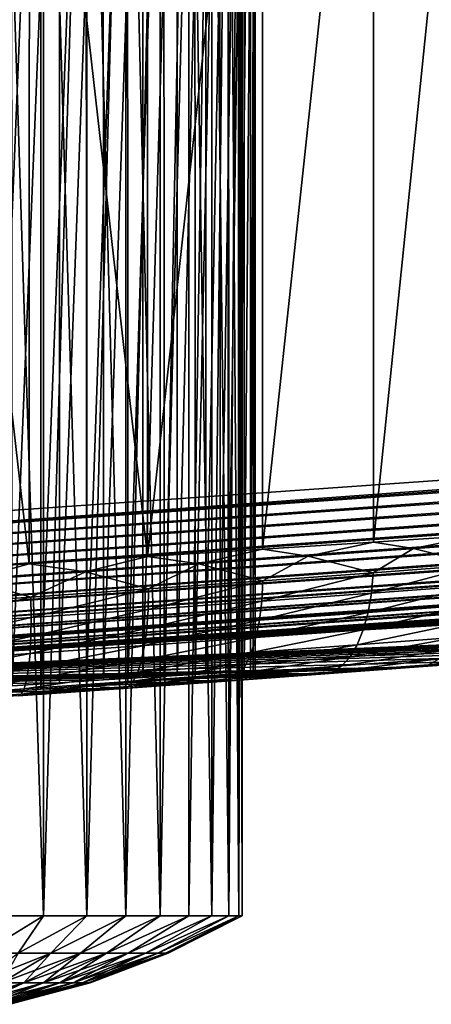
# Model space of a CAD drawing. Header units: metres. Extents: x -13 to 104, y -17 to 17.
# Tile 35 of 235: x 23.16 to 24.71, y -10.33 to -6.61. Entities that reach past the tile are written whole.
import ezdxf

# ---------------------------------------------------------------- set-up
doc = ezdxf.new("R2010")
doc.units = ezdxf.units.M
doc.layers.add('solid_508351', color=7, linetype='CONTINUOUS')

msp = doc.modelspace()

# ---------------------------------------------------------------- linework, layer by layer
at = {"layer": 'solid_508351'}
for points in [[(37.213074, -7.476887, 19.175852), (20.541, 8.649134, 17.423546), (20.540823, 0, 17.423527)], [(37.213074, -7.476887, 19.175852), (37.213074, 7.476887, 19.17585), (20.541, 8.649134, 17.423546)], [(20.540823, 0, 17.423527), (20.541002, -8.649134, 17.423546), (37.213074, -7.476887, 19.175852)], [(23.249981, -10, -7.29905), (23.073986, -4.5, -7.385824), (23.249954, -4.5, -7.299053)], [(23.074003, -10, -7.385828), (23.073986, -4.5, -7.385824), (23.249981, -10, -7.29905)], [(23.249981, -10, -4.70095), (23.249954, -4.5, -4.700947), (23.073986, -4.5, -4.614176)], [(23.249981, -10, -4.70095), (23.073986, -4.5, -4.614176), (23.074003, -10, -4.614172)], [(23.249981, -10, -7.29905), (23.249954, -4.5, -7.299053), (23.413094, -4.5, -7.190057)], [(23.413177, -10, -4.809997), (23.413094, -4.5, -4.809943), (23.249954, -4.5, -4.700947)], [(23.413177, -10, -4.809997), (23.249954, -4.5, -4.700947), (23.249981, -10, -4.70095)], [(23.249981, -10, -7.29905), (23.413094, -4.5, -7.190057), (23.413177, -10, -7.190003)], [(23.413177, -10, -7.190003), (23.413094, -4.5, -7.190057), (23.560614, -4.5, -7.060698)], [(23.560631, -10, -4.939311), (23.560614, -4.5, -4.939302), (23.413094, -4.5, -4.809943)], [(23.560631, -10, -4.939311), (23.413094, -4.5, -4.809943), (23.413177, -10, -4.809997)], [(23.413177, -10, -7.190003), (23.560614, -4.5, -7.060698), (23.560631, -10, -7.060689)], [(23.560631, -10, -7.060689), (23.560614, -4.5, -7.060698), (23.689989, -4.5, -6.913188)], [(23.69005, -10, -5.086884), (23.689989, -4.5, -5.086812), (23.560614, -4.5, -4.939302)], [(23.69005, -10, -5.086884), (23.560614, -4.5, -4.939302), (23.560631, -10, -4.939311)], [(23.560631, -10, -7.060689), (23.689989, -4.5, -6.913188), (23.69005, -10, -6.913116)], [(23.69005, -10, -6.913116), (23.689989, -4.5, -6.913188), (23.799006, -4.5, -6.750049)], [(23.69005, -10, -5.086884), (23.799006, -4.5, -5.249951), (23.689989, -4.5, -5.086812)], [(23.69005, -10, -6.913116), (23.799006, -4.5, -6.750049), (23.799044, -10, -6.749991)], [(23.799044, -10, -5.250009), (23.799006, -4.5, -5.249951), (23.69005, -10, -5.086884)], [(23.799044, -10, -6.749991), (23.799006, -4.5, -6.750049), (23.885798, -4.5, -6.574072)], [(23.885798, -10, -5.425921), (23.885798, -4.5, -5.425928), (23.799006, -4.5, -5.249951)], [(23.885798, -10, -5.425921), (23.799006, -4.5, -5.249951), (23.799044, -10, -5.250009)], [(23.799044, -10, -6.749991), (23.885798, -4.5, -6.574072), (23.885798, -10, -6.574079)], [(23.885798, -10, -6.574079), (23.885798, -4.5, -6.574072), (23.948877, -4.5, -6.388268)], [(23.885798, -10, -6.574079), (23.948877, -4.5, -6.388268), (23.948906, -10, -6.388164)], [(23.948906, -10, -5.611836), (23.948877, -4.5, -5.611732), (23.885798, -4.5, -5.425928)], [(23.948906, -10, -5.611836), (23.885798, -4.5, -5.425928), (23.885798, -10, -5.425921)], [(23.948906, -10, -6.388164), (23.948877, -4.5, -6.388268), (23.987164, -4.5, -6.195816)], [(23.987162, -10, -5.804173), (23.987164, -4.5, -5.804184), (23.948877, -4.5, -5.611732)], [(23.987162, -10, -5.804173), (23.948877, -4.5, -5.611732), (23.948906, -10, -5.611836)], [(23.948906, -10, -6.388164), (23.987164, -4.5, -6.195816), (23.987162, -10, -6.195827)], [(23.987162, -10, -6.195827), (23.987164, -4.5, -6.195816), (24, -4.5, -6)], [(23.987162, -10, -6.195827), (24, -4.5, -6), (24, -10, -6)], [(23.987162, -10, -5.804173), (24, -10, -6), (23.987164, -4.5, -5.804184)], [(24, -10, -6), (24, -4.5, -6), (23.987164, -4.5, -5.804184)], [(23.196087, -8.669965, -10.445837), (22.742537, -8.69831, -10.49346), (22.743233, -4.7, -10.493422)], [(23.196087, -8.669965, -10.445837), (22.743233, -4.7, -10.493422), (23.196318, -4.7, -10.445801)], [(23.056004, -9.157238, -7.446843), (23.239523, -4.7, -7.362182), (23.055477, -4.7, -7.447045)], [(23.056004, -9.157238, -7.446843), (23.240225, -9.143806, -7.361802), (23.239523, -4.7, -7.362182)], [(23.131346, -9.131076, -4.584408), (23.130453, -4.7, -4.584011), (23.309778, -4.7, -4.678368)], [(23.310707, -9.119293, -4.678937), (23.131346, -9.131076, -4.584408), (23.309778, -4.7, -4.678368)], [(23.642511, -8.641762, -10.352547), (23.196087, -8.669965, -10.445837), (23.196318, -4.7, -10.445801)], [(23.642511, -8.641762, -10.352547), (23.196318, -4.7, -10.445801), (23.642778, -4.7, -10.352477)], [(23.240225, -9.143806, -7.361802), (23.411076, -4.7, -7.253968), (23.239523, -4.7, -7.362182)], [(23.240225, -9.143806, -7.361802), (23.411867, -9.131076, -7.253394), (23.411076, -4.7, -7.253968)], [(23.310707, -9.119293, -4.678937), (23.309778, -4.7, -4.678368), (23.475456, -4.7, -4.795433)], [(23.476332, -9.108632, -4.796143), (23.310707, -9.119293, -4.678937), (23.475456, -4.7, -4.795433)], [(23.411867, -9.131076, -7.253394), (23.566864, -4.7, -7.124389), (23.411076, -4.7, -7.253968)], [(23.411867, -9.131076, -7.253394), (23.567656, -9.119293, -7.123639), (23.566864, -4.7, -7.124389)], [(23.476332, -9.108632, -4.796143), (23.475456, -4.7, -4.795433), (23.624247, -4.7, -4.932977)], [(23.624998, -9.099299, -4.933767), (23.476332, -9.108632, -4.796143), (23.624247, -4.7, -4.932977)], [(23.567656, -9.119293, -7.123639), (23.704584, -4.7, -6.975436), (23.566864, -4.7, -7.124389)], [(23.567656, -9.119293, -7.123639), (23.705294, -9.108632, -6.974559), (23.704584, -4.7, -6.975436)], [(23.624998, -9.099299, -4.933767), (23.624247, -4.7, -4.932977), (23.753981, -4.7, -5.08894)], [(23.754555, -9.09143, -5.08973), (23.624998, -9.099299, -4.933767), (23.753981, -4.7, -5.08894)], [(23.642511, -8.641762, -10.352547), (23.642778, -4.7, -10.352477), (24.077005, -4.7, -10.214624)], [(24.077223, -8.613993, -10.214542), (23.642511, -8.641762, -10.352547), (24.077005, -4.7, -10.214624)], [(23.705294, -9.108632, -6.974559), (23.821526, -4.7, -6.809962), (23.704584, -4.7, -6.975436)], [(23.705294, -9.108632, -6.974559), (23.822096, -9.099299, -6.809033), (23.821526, -4.7, -6.809962)], [(23.754555, -9.09143, -5.08973), (23.753981, -4.7, -5.08894), (23.86212, -4.7, -5.260327)], [(23.862501, -9.085175, -5.261028), (23.754555, -9.09143, -5.08973), (23.86212, -4.7, -5.260327)], [(23.822096, -9.099299, -6.809033), (23.915998, -4.7, -6.630434), (23.821526, -4.7, -6.809962)], [(23.822096, -9.099299, -6.809033), (23.916395, -9.09143, -6.629541), (23.915998, -4.7, -6.630434)], [(23.862501, -9.085175, -5.261028), (23.86212, -4.7, -5.260327), (23.94705, -4.7, -5.444532)], [(23.947252, -9.080626, -5.445058), (23.862501, -9.085175, -5.261028), (23.94705, -4.7, -5.444532)], [(23.916395, -9.09143, -6.629541), (23.986141, -4.7, -6.440309), (23.915998, -4.7, -6.630434)], [(23.916395, -9.09143, -6.629541), (23.986368, -9.085175, -6.439544), (23.986141, -4.7, -6.440309)], [(23.947252, -9.080626, -5.445058), (23.94705, -4.7, -5.444532), (24.007164, -4.7, -5.63812)], [(24.007233, -9.077868, -5.638406), (23.947252, -9.080626, -5.445058), (24.007164, -4.7, -5.63812)], [(23.986368, -9.085175, -6.439544), (24.030916, -4.7, -6.242471), (23.986141, -4.7, -6.440309)], [(23.986368, -9.085175, -6.439544), (24.031006, -9.080626, -6.241914), (24.030916, -4.7, -6.242471)], [(24.007233, -9.077868, -5.638406), (24.007164, -4.7, -5.63812), (24.04151, -4.7, -5.837981)], [(24.04151, -9.076942, -5.837981), (24.007233, -9.077868, -5.638406), (24.04151, -4.7, -5.837981)], [(24.031006, -9.080626, -6.241914), (24.049467, -4.7, -6.040615), (24.030916, -4.7, -6.242471)], [(24.031006, -9.080626, -6.241914), (24.049475, -9.077868, -6.040321), (24.049467, -4.7, -6.040615)], [(24.04151, -9.076942, -5.837981), (24.04151, -4.7, -5.837981), (24.049467, -4.7, -6.040615)], [(24.049475, -9.077868, -6.040321), (24.04151, -9.076942, -5.837981), (24.049467, -4.7, -6.040615)], [(24.077223, -8.613993, -10.214542), (24.077005, -4.7, -10.214624), (24.495533, -4.7, -10.033342)], [(24.495737, -8.586944, -10.033241), (24.077223, -8.613993, -10.214542), (24.495533, -4.7, -10.033342)], [(24.495737, -8.586944, -10.033241), (24.495533, -4.7, -10.033342), (24.893131, -4.7, -9.810895)], [(24.893728, -8.560894, -9.81052), (24.495737, -8.586944, -10.033241), (24.893131, -4.7, -9.810895)], [(20.544338, -8.696086, 17.421665), (53.885139, -6.304641, 20.928156), (37.213074, -7.476887, 19.175852)], [(20.544338, -8.696086, 17.421665), (53.888596, -6.348096, 20.926605), (53.885139, -6.304641, 20.928156)], [(20.544338, -8.696086, 17.421665), (20.547659, -8.735758, 17.416607), (53.888596, -6.348096, 20.926605)], [(20.547659, -8.735758, 17.416607), (53.892193, -6.391236, 20.921259), (53.888596, -6.348096, 20.926605)], [(20.547659, -8.735758, 17.416607), (20.551445, -8.776638, 17.407942), (53.892193, -6.391236, 20.921259)], [(20.551445, -8.776638, 17.407942), (53.896133, -6.433718, 20.91218), (53.892193, -6.391236, 20.921259)], [(20.551445, -8.776638, 17.407942), (20.555859, -8.819738, 17.394787), (53.896133, -6.433718, 20.91218)], [(20.555859, -8.819738, 17.394787), (53.900391, -6.475217, 20.899439), (53.896133, -6.433718, 20.91218)], [(20.555859, -8.819738, 17.394787), (20.559671, -8.85376, 17.381256), (53.900391, -6.475217, 20.899439)], [(20.559671, -8.85376, 17.381256), (53.90493, -6.515418, 20.883133), (53.900391, -6.475217, 20.899439)], [(20.559671, -8.85376, 17.381256), (20.565187, -8.898536, 17.358732), (53.90493, -6.515418, 20.883133)], [(20.565187, -8.898536, 17.358732), (53.909721, -6.554014, 20.863384), (53.90493, -6.515418, 20.883133)], [(20.565187, -8.898536, 17.358732), (20.568798, -8.925375, 17.342329), (53.909721, -6.554014, 20.863384)], [(20.568798, -8.925375, 17.342329), (53.914722, -6.590713, 20.840343), (53.909721, -6.554014, 20.863384)], [(20.568798, -8.925375, 17.342329), (20.575367, -8.969756, 17.309536), (53.914722, -6.590713, 20.840343)], [(20.575367, -8.969756, 17.309536), (53.919899, -6.625234, 20.814188), (53.914722, -6.590713, 20.840343)], [(20.575367, -8.969756, 17.309536), (20.578579, -8.989556, 17.292204), (53.919899, -6.625234, 20.814188)], [(20.578579, -8.989556, 17.292204), (53.925209, -6.657315, 20.785116), (53.919899, -6.625234, 20.814188)], [(20.578579, -8.989556, 17.292204), (20.586084, -9.031234, 17.248693), (53.925209, -6.657315, 20.785116)], [(20.586084, -9.031234, 17.248693), (53.930614, -6.686712, 20.753347), (53.925209, -6.657315, 20.785116)], [(20.586084, -9.031234, 17.248693), (20.588753, -9.044578, 17.232231), (53.930614, -6.686712, 20.753347)], [(20.588753, -9.044578, 17.232231), (53.936073, -6.713202, 20.719126), (53.930614, -6.686712, 20.753347)], [(20.588753, -9.044578, 17.232231), (20.597013, -9.081103, 17.178055), (53.936073, -6.713202, 20.719126)], [(20.597013, -9.081103, 17.178055), (53.941547, -6.736581, 20.682709), (53.936073, -6.713202, 20.719126)], [(20.597013, -9.081103, 17.178055), (20.599041, -9.088958, 17.164026), (53.941547, -6.736581, 20.682709)], [(20.599041, -9.088958, 17.164026), (53.946987, -6.756674, 20.644377), (53.941547, -6.736581, 20.682709)], [(20.599041, -9.088958, 17.164026), (20.607826, -9.117846, 17.099768), (53.946987, -6.756674, 20.644377)], [(20.607826, -9.117846, 17.099768), (53.952358, -6.773326, 20.60442), (53.946987, -6.756674, 20.644377)], [(20.607826, -9.117846, 17.099768), (20.609171, -9.121503, 17.089424), (53.952358, -6.773326, 20.60442)], [(20.609171, -9.121503, 17.089424), (53.957615, -6.786411, 20.563143), (53.952358, -6.773326, 20.60442)], [(20.609171, -9.121503, 17.089424), (20.618191, -9.140349, 17.016207), (53.957615, -6.786411, 20.563143)], [(20.618191, -9.140349, 17.016207), (53.962723, -6.795829, 20.520859), (53.957615, -6.786411, 20.563143)], [(20.618191, -9.140349, 17.016207), (20.618868, -9.141337, 17.010431), (53.962723, -6.795829, 20.520859)], [(20.618868, -9.141337, 17.010431), (53.96764, -6.801508, 20.47789), (53.962723, -6.795829, 20.520859)], [(20.618868, -9.141337, 17.010431), (20.627794, -9.147927, 16.929914), (53.96764, -6.801508, 20.47789)], [(53.96764, -6.801508, 20.47789), (20.627794, -9.147927, 16.929914), (53.972324, -6.803407, 20.434565)], [(20.627794, -9.147927, 16.929914), (26.515778, -8.76333, 13.526732), (54.390438, -6.803407, 16.456478)], [(53.972324, -6.803407, 20.434565), (20.627794, -9.147927, 16.929914), (54.390438, -6.803407, 16.456478)], [(20.544338, -8.696086, 17.421665), (37.213074, -7.476887, 19.175852), (20.541002, -8.649134, 17.423546)], [(24.646984, -8.610867, -9.953503), (24.495737, -8.586944, -10.033241), (24.893728, -8.560894, -9.81052)], [(25.023754, -8.582991, -9.724518), (24.646984, -8.610867, -9.953503), (24.893728, -8.560894, -9.81052)], [(24.249668, -8.639893, -10.144416), (24.077223, -8.613993, -10.214542), (24.495737, -8.586944, -10.033241)], [(24.646984, -8.610867, -9.953503), (24.249668, -8.639893, -10.144416), (24.495737, -8.586944, -10.033241)], [(24.890625, -8.673725, -9.797209), (24.646984, -8.610867, -9.953503), (25.023754, -8.582991, -9.724518)], [(23.835648, -8.669789, -10.295512), (23.642511, -8.641762, -10.352547), (24.077223, -8.613993, -10.214542)], [(24.249668, -8.639893, -10.144416), (23.835648, -8.669789, -10.295512), (24.077223, -8.613993, -10.214542)], [(24.494663, -8.70288, -10.018527), (24.249668, -8.639893, -10.144416), (24.646984, -8.610867, -9.953503)], [(24.890625, -8.673725, -9.797209), (24.494663, -8.70288, -10.018527), (24.646984, -8.610867, -9.953503)], [(22.973408, -8.731049, -10.472799), (22.742537, -8.69831, -10.49346), (23.196087, -8.669965, -10.445837)], [(23.408861, -8.700273, -10.405296), (22.973408, -8.731049, -10.472799), (23.196087, -8.669965, -10.445837)], [(23.408861, -8.700273, -10.405296), (23.196087, -8.669965, -10.445837), (23.642511, -8.641762, -10.352547)], [(23.835648, -8.669789, -10.295512), (23.408861, -8.700273, -10.405296), (23.642511, -8.641762, -10.352547)], [(23.646204, -8.764204, -10.335763), (23.408861, -8.700273, -10.405296), (23.835648, -8.669789, -10.295512)], [(24.078436, -8.733143, -10.198649), (23.646204, -8.764204, -10.335763), (23.835648, -8.669789, -10.295512)], [(24.078436, -8.733143, -10.198649), (23.835648, -8.669789, -10.295512), (24.249668, -8.639893, -10.144416)], [(24.494663, -8.70288, -10.018527), (24.078436, -8.733143, -10.198649), (24.249668, -8.639893, -10.144416)], [(24.487928, -8.780663, -9.993389), (24.494663, -8.70288, -10.018527), (24.890625, -8.673725, -9.797209)], [(24.881479, -8.751685, -9.773419), (24.487928, -8.780663, -9.993389), (24.890625, -8.673725, -9.797209)], [(23.202364, -8.795748, -10.428485), (22.973408, -8.731049, -10.472799), (23.408861, -8.700273, -10.405296)], [(23.646204, -8.764204, -10.335763), (23.202364, -8.795748, -10.428485), (23.408861, -8.700273, -10.405296)], [(24.074236, -8.81074, -10.172416), (24.078436, -8.733143, -10.198649), (24.494663, -8.70288, -10.018527)], [(24.487928, -8.780663, -9.993389), (24.074236, -8.81074, -10.172416), (24.494663, -8.70288, -10.018527)], [(23.202364, -8.795748, -10.428485), (22.751444, -8.827453, -10.475878), (22.973408, -8.731049, -10.472799)], [(23.644634, -8.841613, -10.308695), (23.646204, -8.764204, -10.335763), (24.078436, -8.733143, -10.198649)], [(24.074236, -8.81074, -10.172416), (23.644634, -8.841613, -10.308695), (24.078436, -8.733143, -10.198649)], [(20.627794, -9.147927, 16.929914), (26.279903, -8.78002, 13.487547), (26.515778, -8.76333, 13.526732)], [(20.627794, -9.147927, 16.929914), (26.048174, -8.796631, 13.419744), (26.279903, -8.78002, 13.487547)], [(23.203495, -8.872965, -10.400852), (23.202364, -8.795748, -10.428485), (23.646204, -8.764204, -10.335763)], [(23.644634, -8.841613, -10.308695), (23.203495, -8.872965, -10.400852), (23.646204, -8.764204, -10.335763)], [(24.065369, -8.883046, -10.134726), (24.074236, -8.81074, -10.172416), (24.487928, -8.780663, -9.993389)], [(24.475393, -8.853235, -9.957287), (24.065369, -8.883046, -10.134726), (24.487928, -8.780663, -9.993389)], [(24.475393, -8.853235, -9.957287), (24.487928, -8.780663, -9.993389), (24.881479, -8.751685, -9.773419)], [(24.865452, -8.824515, -9.739268), (24.475393, -8.853235, -9.957287), (24.881479, -8.751685, -9.773419)], [(20.627794, -9.147927, 16.929914), (25.825274, -8.812832, 13.323966), (26.048174, -8.796631, 13.419744)], [(20.627794, -9.147927, 16.929914), (25.615583, -8.828307, 13.201867), (25.825274, -8.812832, 13.323966)], [(22.75532, -8.904477, -10.447956), (22.751444, -8.827453, -10.475878), (23.202364, -8.795748, -10.428485)], [(23.203495, -8.872965, -10.400852), (22.75532, -8.904477, -10.447956), (23.202364, -8.795748, -10.428485)], [(23.639576, -8.913645, -10.269795), (23.644634, -8.841613, -10.308695), (24.074236, -8.81074, -10.172416)], [(24.065369, -8.883046, -10.134726), (23.639576, -8.913645, -10.269795), (24.074236, -8.81074, -10.172416)], [(20.627794, -9.147927, 16.929914), (25.422573, -8.842799, 13.0556), (25.615583, -8.828307, 13.201867)], [(20.627794, -9.147927, 16.929914), (25.248665, -8.856125, 12.887093), (25.422573, -8.842799, 13.0556)], [(20.627794, -9.147927, 16.929914), (25.096334, -8.868095, 12.698702), (25.248665, -8.856125, 12.887093)], [(23.202347, -8.944719, -10.361136), (23.203495, -8.872965, -10.400852), (23.644634, -8.841613, -10.308695)], [(23.639576, -8.913645, -10.269795), (23.202347, -8.944719, -10.361136), (23.644634, -8.841613, -10.308695)], [(24.052076, -8.948114, -10.086593), (24.065369, -8.883046, -10.134726), (24.475393, -8.853235, -9.957287)], [(24.457396, -8.918645, -9.91119), (24.052076, -8.948114, -10.086593), (24.475393, -8.853235, -9.957287)], [(24.457396, -8.918645, -9.91119), (24.475393, -8.853235, -9.957287), (24.865452, -8.824515, -9.739268)], [(24.842976, -8.890255, -9.695675), (24.457396, -8.918645, -9.91119), (24.865452, -8.824515, -9.739268)], [(20.627794, -9.147927, 16.929914), (24.968037, -8.878517, 12.493517), (25.096334, -8.868095, 12.698702)], [(20.627794, -9.147927, 16.929914), (24.865511, -8.887249, 12.27446), (24.968037, -8.878517, 12.493517)], [(20.627794, -9.147927, 16.929914), (24.790062, -8.894178, 12.044295), (24.865511, -8.887249, 12.27446)], [(20.627794, -9.147927, 16.929914), (24.743031, -8.899184, 11.806851), (24.790062, -8.894178, 12.044295)], [(22.758144, -8.975952, -10.407824), (22.75532, -8.904477, -10.447956), (23.203495, -8.872965, -10.400852)], [(23.202347, -8.944719, -10.361136), (22.758144, -8.975952, -10.407824), (23.203495, -8.872965, -10.400852)], [(23.631168, -8.978362, -10.220114), (23.639576, -8.913645, -10.269795), (24.065369, -8.883046, -10.134726)], [(24.052076, -8.948114, -10.086593), (23.631168, -8.978362, -10.220114), (24.065369, -8.883046, -10.134726)], [(24.434418, -8.975133, -9.85634), (24.457396, -8.918645, -9.91119), (24.842976, -8.890255, -9.695675)], [(24.814655, -8.947136, -9.643811), (24.434418, -8.975133, -9.85634), (24.842976, -8.890255, -9.695675)], [(20.627794, -9.147927, 16.929914), (24.725065, -8.902188, 11.56674), (24.743031, -8.899184, 11.806851)], [(20.627794, -9.147927, 16.929914), (24.73579, -8.903183, 11.328631), (24.725065, -8.902188, 11.56674)], [(20.627794, -9.147927, 16.929914), (26.512775, -8.903183, -5.57824), (24.73579, -8.903183, 11.328631)], [(20.627794, -9.147927, 16.929914), (26.534616, -8.904585, -5.977885), (26.512775, -8.903183, -5.57824)], [(20.627794, -9.147927, 16.929914), (26.516188, -8.908811, -6.380665), (26.534616, -8.904585, -5.977885)], [(20.627794, -9.147927, 16.929914), (26.456938, -8.915859, -6.78117), (26.516188, -8.908811, -6.380665)], [(20.627794, -9.147927, 16.929914), (26.357357, -8.925656, -7.174089), (26.456938, -8.915859, -6.78117)], [(20.627794, -9.147927, 16.929914), (26.218628, -8.938086, -7.554706), (26.357357, -8.925656, -7.174089)], [(23.198954, -9.00908, -10.310407), (23.202347, -8.944719, -10.361136), (23.639576, -8.913645, -10.269795)], [(23.631168, -8.978362, -10.220114), (23.198954, -9.00908, -10.310407), (23.639576, -8.913645, -10.269795)], [(24.034712, -9.004194, -10.029313), (24.052076, -8.948114, -10.086593), (24.457396, -8.918645, -9.91119)], [(24.434418, -8.975133, -9.85634), (24.034712, -9.004194, -10.029313), (24.457396, -8.918645, -9.91119)], [(20.627794, -9.147927, 16.929914), (26.042078, -8.95303, -7.919405), (26.218628, -8.938086, -7.554706)], [(20.627794, -9.147927, 16.929914), (25.82934, -8.970347, -8.26465), (26.042078, -8.95303, -7.919405)], [(20.627794, -9.147927, 16.929914), (25.582626, -8.989859, -8.586703), (25.82934, -8.970347, -8.26465)], [(22.759844, -9.039954, -10.356558), (22.758144, -8.975952, -10.407824), (23.202347, -8.944719, -10.361136)], [(23.198954, -9.00908, -10.310407), (22.759844, -9.039954, -10.356558), (23.202347, -8.944719, -10.361136)], [(23.619633, -9.034022, -10.160985), (23.631168, -8.978362, -10.220114), (24.052076, -8.948114, -10.086593)], [(24.034712, -9.004194, -10.029313), (23.619633, -9.034022, -10.160985), (24.052076, -8.948114, -10.086593)], [(24.40708, -9.021177, -9.794213), (24.434418, -8.975133, -9.85634), (24.814655, -8.947136, -9.643811)], [(24.78125, -8.993628, -9.585074), (24.40708, -9.021177, -9.794213), (24.814655, -8.947136, -9.643811)], [(20.627794, -9.147927, 16.929914), (25.304535, -9.011358, -8.882154), (25.582626, -8.989859, -8.586703)], [(22.760372, -9.094762, -10.295541), (22.759844, -9.039954, -10.356558), (23.198954, -9.00908, -10.310407)], [(23.193403, -9.064315, -10.250029), (22.760372, -9.094762, -10.295541), (23.198954, -9.00908, -10.310407)], [(23.193403, -9.064315, -10.250029), (23.198954, -9.00908, -10.310407), (23.631168, -8.978362, -10.220114)], [(23.619633, -9.034022, -10.160985), (23.193403, -9.064315, -10.250029), (23.631168, -8.978362, -10.220114)], [(23.605284, -9.079128, -10.094001), (23.619633, -9.034022, -10.160985), (24.034712, -9.004194, -10.029313)], [(24.013748, -9.049775, -9.964428), (23.605284, -9.079128, -10.094001), (24.034712, -9.004194, -10.029313)], [(24.013748, -9.049775, -9.964428), (24.034712, -9.004194, -10.029313), (24.434418, -8.975133, -9.85634)], [(24.40708, -9.021177, -9.794213), (24.013748, -9.049775, -9.964428), (24.434418, -8.975133, -9.85634)], [(24.376116, -9.05554, -9.72648), (24.40708, -9.021177, -9.794213), (24.78125, -8.993628, -9.585074)], [(24.743664, -9.028478, -9.521044), (24.376116, -9.05554, -9.72648), (24.78125, -8.993628, -9.585074)], [(24.702904, -9.050751, -9.453444), (24.743664, -9.028478, -9.521044), (25.088634, -9.002722, -9.279455)], [(25.041296, -9.025485, -9.216461), (24.702904, -9.050751, -9.453444), (25.088634, -9.002722, -9.279455)], [(20.627794, -9.147927, 16.929914), (24.99786, -9.034628, -9.147961), (25.304535, -9.011358, -8.882154)], [(20.627794, -9.147927, 16.929914), (24.665718, -9.059433, -9.381408), (24.99786, -9.034628, -9.147961)], [(23.185846, -9.108938, -10.181625), (23.193403, -9.064315, -10.250029), (23.619633, -9.034022, -10.160985)], [(23.605284, -9.079128, -10.094001), (23.185846, -9.108938, -10.181625), (23.619633, -9.034022, -10.160985)], [(23.989744, -9.083632, -9.893682), (24.013748, -9.049775, -9.964428), (24.40708, -9.021177, -9.794213)], [(24.376116, -9.05554, -9.72648), (23.989744, -9.083632, -9.893682), (24.40708, -9.021177, -9.794213)], [(24.34236, -9.077297, -9.654964), (24.376116, -9.05554, -9.72648), (24.743664, -9.028478, -9.521044)], [(24.702904, -9.050751, -9.453444), (24.34236, -9.077297, -9.654964), (24.743664, -9.028478, -9.521044)], [(25.041296, -9.025485, -9.216461), (24.99786, -9.034628, -9.147961), (24.665718, -9.059433, -9.381408)], [(25.041296, -9.025485, -9.216461), (24.665718, -9.059433, -9.381408), (24.702904, -9.050751, -9.453444)], [(20.627794, -9.147927, 16.929914), (24.04151, -9.076942, -5.837981), (24.665718, -9.059433, -9.381408)], [(20.627794, -9.147927, 16.929914), (24.007233, -9.077868, -5.638406), (24.04151, -9.076942, -5.837981)], [(20.627794, -9.147927, 16.929914), (23.947252, -9.080626, -5.445058), (24.007233, -9.077868, -5.638406)], [(20.627794, -9.147927, 16.929914), (23.862501, -9.085175, -5.261028), (23.947252, -9.080626, -5.445058)], [(22.759716, -9.1389, -10.226413), (22.760372, -9.094762, -10.295541), (23.193403, -9.064315, -10.250029)], [(23.185846, -9.108938, -10.181625), (22.759716, -9.1389, -10.226413), (23.193403, -9.064315, -10.250029)], [(23.176485, -9.141748, -10.107038), (23.185846, -9.108938, -10.181625), (23.605284, -9.079128, -10.094001)], [(23.588505, -9.112466, -10.020965), (23.176485, -9.141748, -10.107038), (23.605284, -9.079128, -10.094001)], [(23.56975, -9.133139, -9.94384), (23.588505, -9.112466, -10.020965), (23.989744, -9.083632, -9.893682)], [(23.963348, -9.104854, -9.818982), (23.56975, -9.133139, -9.94384), (23.989744, -9.083632, -9.893682)], [(23.588505, -9.112466, -10.020965), (23.605284, -9.079128, -10.094001), (24.013748, -9.049775, -9.964428)], [(23.989744, -9.083632, -9.893682), (23.588505, -9.112466, -10.020965), (24.013748, -9.049775, -9.964428)], [(24.34236, -9.077297, -9.654964), (24.311527, -9.085517, -9.58002), (23.938959, -9.112608, -9.741735)], [(24.34236, -9.077297, -9.654964), (23.938959, -9.112608, -9.741735), (23.963348, -9.104854, -9.818982)], [(23.963348, -9.104854, -9.818982), (23.989744, -9.083632, -9.893682), (24.376116, -9.05554, -9.72648)], [(24.34236, -9.077297, -9.654964), (23.963348, -9.104854, -9.818982), (24.376116, -9.05554, -9.72648)], [(24.665718, -9.059433, -9.381408), (24.031006, -9.080626, -6.241914), (23.986368, -9.085175, -6.439544)], [(24.311527, -9.085517, -9.58002), (24.665718, -9.059433, -9.381408), (23.986368, -9.085175, -6.439544)], [(24.665718, -9.059433, -9.381408), (24.049475, -9.077868, -6.040321), (24.031006, -9.080626, -6.241914)], [(24.665718, -9.059433, -9.381408), (24.04151, -9.076942, -5.837981), (24.049475, -9.077868, -6.040321)], [(24.702904, -9.050751, -9.453444), (24.665718, -9.059433, -9.381408), (24.311527, -9.085517, -9.58002)], [(24.702904, -9.050751, -9.453444), (24.311527, -9.085517, -9.58002), (24.34236, -9.077297, -9.654964)], [(20.627794, -9.147927, 16.929914), (23.754555, -9.09143, -5.08973), (23.862501, -9.085175, -5.261028)], [(20.627794, -9.147927, 16.929914), (23.624998, -9.099299, -4.933767), (23.754555, -9.09143, -5.08973)], [(20.627794, -9.147927, 16.929914), (23.476332, -9.108632, -4.796143), (23.624998, -9.099299, -4.933767)], [(20.627794, -9.147927, 16.929914), (23.310707, -9.119293, -4.678937), (23.476332, -9.108632, -4.796143)], [(20.627794, -9.147927, 16.929914), (23.131346, -9.131076, -4.584408), (23.310707, -9.119293, -4.678937)], [(22.757891, -9.171181, -10.151033), (22.759716, -9.1389, -10.226413), (23.185846, -9.108938, -10.181625)], [(23.176485, -9.141748, -10.107038), (22.757891, -9.171181, -10.151033), (23.185846, -9.108938, -10.181625)], [(23.165573, -9.161864, -10.028275), (23.176485, -9.141748, -10.107038), (23.588505, -9.112466, -10.020965)], [(23.56975, -9.133139, -9.94384), (23.165573, -9.161864, -10.028275), (23.588505, -9.112466, -10.020965)], [(23.938959, -9.112608, -9.741735), (23.567656, -9.119293, -7.123639), (23.411867, -9.131076, -7.253394)], [(23.551855, -9.140429, -9.864842), (23.938959, -9.112608, -9.741735), (23.411867, -9.131076, -7.253394)], [(23.963348, -9.104854, -9.818982), (23.938959, -9.112608, -9.741735), (23.551855, -9.140429, -9.864842)], [(23.963348, -9.104854, -9.818982), (23.551855, -9.140429, -9.864842), (23.56975, -9.133139, -9.94384)], [(23.938959, -9.112608, -9.741735), (23.705294, -9.108632, -6.974559), (23.567656, -9.119293, -7.123639)], [(24.311527, -9.085517, -9.58002), (23.822096, -9.099299, -6.809033), (23.705294, -9.108632, -6.974559)], [(23.938959, -9.112608, -9.741735), (24.311527, -9.085517, -9.58002), (23.705294, -9.108632, -6.974559)], [(24.311527, -9.085517, -9.58002), (23.916395, -9.09143, -6.629541), (23.822096, -9.099299, -6.809033)], [(24.311527, -9.085517, -9.58002), (23.986368, -9.085175, -6.439544), (23.916395, -9.09143, -6.629541)], [(22.754948, -9.190736, -10.071433), (22.757891, -9.171181, -10.151033), (23.176485, -9.141748, -10.107038)], [(23.165573, -9.161864, -10.028275), (22.754948, -9.190736, -10.071433), (23.176485, -9.141748, -10.107038)], [(23.551855, -9.140429, -9.864842), (23.240225, -9.143806, -7.361802), (23.056004, -9.157238, -7.446843)], [(23.154221, -9.16869, -9.948066), (23.551855, -9.140429, -9.864842), (23.056004, -9.157238, -7.446843)], [(23.56975, -9.133139, -9.94384), (23.551855, -9.140429, -9.864842), (23.154221, -9.16869, -9.948066)], [(23.56975, -9.133139, -9.94384), (23.154221, -9.16869, -9.948066), (23.165573, -9.161864, -10.028275)], [(23.551855, -9.140429, -9.864842), (23.411867, -9.131076, -7.253394), (23.240225, -9.143806, -7.361802)], [(23.165573, -9.161864, -10.028275), (23.154221, -9.16869, -9.948066), (22.750185, -9.197099, -9.990525)], [(23.165573, -9.161864, -10.028275), (22.750185, -9.197099, -9.990525), (22.754948, -9.190736, -10.071433)], [(23.249981, -10, -7.29905), (23.153721, -10.141897, -7.030098), (23.019461, -10.141897, -7.103908)], [(23.074003, -10, -7.385828), (23.249981, -10, -7.29905), (23.019461, -10.141897, -7.103908)], [(23.019461, -10.141897, -4.896092), (23.249981, -10, -4.70095), (23.074003, -10, -4.614172)], [(23.019461, -10.141897, -4.896092), (23.153721, -10.141897, -4.969902), (23.249981, -10, -4.70095)], [(23.413177, -10, -7.190003), (23.27767, -10.141897, -6.940042), (23.153721, -10.141897, -7.030098)], [(23.249981, -10, -7.29905), (23.413177, -10, -7.190003), (23.153721, -10.141897, -7.030098)], [(23.153721, -10.141897, -4.969902), (23.413177, -10, -4.809997), (23.249981, -10, -4.70095)], [(23.153721, -10.141897, -4.969902), (23.27767, -10.141897, -5.059958), (23.413177, -10, -4.809997)], [(23.560631, -10, -7.060689), (23.389357, -10.141897, -6.835162), (23.27767, -10.141897, -6.940042)], [(23.413177, -10, -7.190003), (23.560631, -10, -7.060689), (23.27767, -10.141897, -6.940042)], [(23.27767, -10.141897, -5.059958), (23.560631, -10, -4.939311), (23.413177, -10, -4.809997)], [(23.27767, -10.141897, -5.059958), (23.389357, -10.141897, -5.164838), (23.560631, -10, -4.939311)], [(23.69005, -10, -6.913116), (23.487019, -10.141897, -6.717111), (23.389357, -10.141897, -6.835162)], [(23.560631, -10, -7.060689), (23.69005, -10, -6.913116), (23.389357, -10.141897, -6.835162)], [(23.389357, -10.141897, -5.164838), (23.69005, -10, -5.086884), (23.560631, -10, -4.939311)], [(23.389357, -10.141897, -5.164838), (23.487019, -10.141897, -5.282889), (23.69005, -10, -5.086884)], [(23.799044, -10, -6.749991), (23.569113, -10.141897, -6.587749), (23.487019, -10.141897, -6.717111)], [(23.69005, -10, -6.913116), (23.799044, -10, -6.749991), (23.487019, -10.141897, -6.717111)], [(23.487019, -10.141897, -5.282889), (23.799044, -10, -5.250009), (23.69005, -10, -5.086884)], [(23.487019, -10.141897, -5.282889), (23.569113, -10.141897, -5.412251), (23.799044, -10, -5.250009)], [(23.885798, -10, -6.574079), (23.634348, -10.141897, -6.44912), (23.569113, -10.141897, -6.587749)], [(23.799044, -10, -6.749991), (23.885798, -10, -6.574079), (23.569113, -10.141897, -6.587749)], [(23.569113, -10.141897, -5.412251), (23.885798, -10, -5.425921), (23.799044, -10, -5.250009)], [(23.569113, -10.141897, -5.412251), (23.634348, -10.141897, -5.55088), (23.885798, -10, -5.425921)], [(23.948906, -10, -6.388164), (23.681692, -10.141897, -6.303407), (23.634348, -10.141897, -6.44912)], [(23.885798, -10, -6.574079), (23.948906, -10, -6.388164), (23.634348, -10.141897, -6.44912)], [(23.634348, -10.141897, -5.55088), (23.948906, -10, -5.611836), (23.885798, -10, -5.425921)], [(23.634348, -10.141897, -5.55088), (23.681692, -10.141897, -5.696593), (23.948906, -10, -5.611836)], [(23.987162, -10, -6.195827), (23.710402, -10.141897, -6.152909), (23.681692, -10.141897, -6.303407)], [(23.948906, -10, -6.388164), (23.987162, -10, -6.195827), (23.681692, -10.141897, -6.303407)], [(23.681692, -10.141897, -5.696593), (23.987162, -10, -5.804173), (23.948906, -10, -5.611836)], [(23.681692, -10.141897, -5.696593), (23.710402, -10.141897, -5.847091), (23.987162, -10, -5.804173)], [(24, -10, -6), (23.72002, -10.141897, -6), (23.710402, -10.141897, -6.152909)], [(23.987162, -10, -6.195827), (24, -10, -6), (23.710402, -10.141897, -6.152909)], [(23.710402, -10.141897, -5.847091), (23.72002, -10.141897, -6), (23.987162, -10, -5.804173)], [(23.987162, -10, -5.804173), (23.72002, -10.141897, -6), (24, -10, -6)], [(22.996443, -10.253988, -6.782269), (23.153721, -10.141897, -7.030098), (23.27767, -10.141897, -6.940042)], [(23.090572, -10.253988, -6.71388), (22.996443, -10.253988, -6.782269), (23.27767, -10.141897, -6.940042)], [(23.090572, -10.253988, -6.71388), (23.27767, -10.141897, -6.940042), (23.389357, -10.141897, -6.835162)], [(23.175388, -10.253988, -6.634232), (23.090572, -10.253988, -6.71388), (23.389357, -10.141897, -6.835162)], [(23.090572, -10.253988, -5.28612), (23.27767, -10.141897, -5.059958), (23.153721, -10.141897, -4.969902)], [(23.090572, -10.253988, -5.28612), (23.175388, -10.253988, -5.365768), (23.27767, -10.141897, -5.059958)], [(23.175388, -10.253988, -6.634232), (23.389357, -10.141897, -6.835162), (23.487019, -10.141897, -6.717111)], [(23.249554, -10.253988, -6.544582), (23.175388, -10.253988, -6.634232), (23.487019, -10.141897, -6.717111)], [(23.175388, -10.253988, -5.365768), (23.389357, -10.141897, -5.164838), (23.27767, -10.141897, -5.059958)], [(23.175388, -10.253988, -5.365768), (23.249554, -10.253988, -5.455418), (23.389357, -10.141897, -5.164838)], [(23.249554, -10.253988, -6.544582), (23.487019, -10.141897, -6.717111), (23.569113, -10.141897, -6.587749)], [(23.311897, -10.253988, -6.446344), (23.249554, -10.253988, -6.544582), (23.569113, -10.141897, -6.587749)], [(23.249554, -10.253988, -5.455418), (23.487019, -10.141897, -5.282889), (23.389357, -10.141897, -5.164838)], [(23.249554, -10.253988, -5.455418), (23.311897, -10.253988, -5.553656), (23.487019, -10.141897, -5.282889)], [(23.311897, -10.253988, -6.446344), (23.569113, -10.141897, -6.587749), (23.634348, -10.141897, -6.44912)], [(23.361437, -10.253988, -6.341067), (23.311897, -10.253988, -6.446344), (23.634348, -10.141897, -6.44912)], [(23.311897, -10.253988, -5.553656), (23.569113, -10.141897, -5.412251), (23.487019, -10.141897, -5.282889)], [(23.311897, -10.253988, -5.553656), (23.361437, -10.253988, -5.658933), (23.569113, -10.141897, -5.412251)], [(23.361437, -10.253988, -6.341067), (23.634348, -10.141897, -6.44912), (23.681692, -10.141897, -6.303407)], [(23.39739, -10.253988, -6.230411), (23.361437, -10.253988, -6.341067), (23.681692, -10.141897, -6.303407)], [(23.361437, -10.253988, -5.658933), (23.634348, -10.141897, -5.55088), (23.569113, -10.141897, -5.412251)], [(23.361437, -10.253988, -5.658933), (23.39739, -10.253988, -5.769589), (23.634348, -10.141897, -5.55088)], [(23.39739, -10.253988, -6.230411), (23.681692, -10.141897, -6.303407), (23.710402, -10.141897, -6.152909)], [(23.419193, -10.253988, -6.116121), (23.39739, -10.253988, -6.230411), (23.710402, -10.141897, -6.152909)], [(23.39739, -10.253988, -5.769589), (23.681692, -10.141897, -5.696593), (23.634348, -10.141897, -5.55088)], [(23.39739, -10.253988, -5.769589), (23.419193, -10.253988, -5.883879), (23.681692, -10.141897, -5.696593)], [(23.419193, -10.253988, -6.116121), (23.710402, -10.141897, -6.152909), (23.72002, -10.141897, -6)], [(23.426498, -10.253988, -6), (23.419193, -10.253988, -6.116121), (23.72002, -10.141897, -6)], [(23.419193, -10.253988, -5.883879), (23.426498, -10.253988, -6), (23.710402, -10.141897, -5.847091)], [(23.419193, -10.253988, -5.883879), (23.710402, -10.141897, -5.847091), (23.681692, -10.141897, -5.696593)], [(23.710402, -10.141897, -5.847091), (23.426498, -10.253988, -6), (23.72002, -10.141897, -6)], [(22.897049, -10.334898, -6.479951), (23.090572, -10.253988, -6.71388), (23.175388, -10.253988, -6.634232)], [(22.954073, -10.334898, -6.426403), (22.897049, -10.334898, -6.479951), (23.175388, -10.253988, -6.634232)], [(22.954073, -10.334898, -6.426403), (23.175388, -10.253988, -6.634232), (23.249554, -10.253988, -6.544582)], [(23.003935, -10.334898, -6.36613), (22.954073, -10.334898, -6.426403), (23.249554, -10.253988, -6.544582)], [(22.954073, -10.334898, -5.573597), (23.175388, -10.253988, -5.365768), (23.090572, -10.253988, -5.28612)], [(22.954073, -10.334898, -5.573597), (23.003935, -10.334898, -5.63387), (23.175388, -10.253988, -5.365768)], [(23.003935, -10.334898, -6.36613), (23.249554, -10.253988, -6.544582), (23.311897, -10.253988, -6.446344)], [(23.045849, -10.334898, -6.300083), (23.003935, -10.334898, -6.36613), (23.311897, -10.253988, -6.446344)], [(23.003935, -10.334898, -5.63387), (23.249554, -10.253988, -5.455418), (23.175388, -10.253988, -5.365768)], [(23.003935, -10.334898, -5.63387), (23.045849, -10.334898, -5.699917), (23.249554, -10.253988, -5.455418)], [(23.045849, -10.334898, -6.300083), (23.311897, -10.253988, -6.446344), (23.361437, -10.253988, -6.341067)], [(23.079155, -10.334898, -6.229304), (23.045849, -10.334898, -6.300083), (23.361437, -10.253988, -6.341067)], [(23.045849, -10.334898, -5.699917), (23.311897, -10.253988, -5.553656), (23.249554, -10.253988, -5.455418)], [(23.045849, -10.334898, -5.699917), (23.079155, -10.334898, -5.770696), (23.311897, -10.253988, -5.553656)], [(23.079155, -10.334898, -6.229304), (23.361437, -10.253988, -6.341067), (23.39739, -10.253988, -6.230411)], [(23.103329, -10.334898, -6.154908), (23.079155, -10.334898, -6.229304), (23.39739, -10.253988, -6.230411)], [(23.079155, -10.334898, -5.770696), (23.361437, -10.253988, -5.658933), (23.311897, -10.253988, -5.553656)], [(23.079155, -10.334898, -5.770696), (23.103329, -10.334898, -5.845092), (23.361437, -10.253988, -5.658933)], [(23.103329, -10.334898, -6.154908), (23.39739, -10.253988, -6.230411), (23.419193, -10.253988, -6.116121)], [(23.117987, -10.334898, -6.07807), (23.103329, -10.334898, -6.154908), (23.419193, -10.253988, -6.116121)], [(23.103329, -10.334898, -5.845092), (23.39739, -10.253988, -5.769589), (23.361437, -10.253988, -5.658933)], [(23.103329, -10.334898, -5.845092), (23.117987, -10.334898, -5.92193), (23.39739, -10.253988, -5.769589)], [(23.117987, -10.334898, -6.07807), (23.419193, -10.253988, -6.116121), (23.426498, -10.253988, -6)], [(23.122898, -10.334898, -6), (23.117987, -10.334898, -6.07807), (23.426498, -10.253988, -6)], [(23.117987, -10.334898, -5.92193), (23.122898, -10.334898, -6), (23.419193, -10.253988, -5.883879)], [(23.117987, -10.334898, -5.92193), (23.419193, -10.253988, -5.883879), (23.39739, -10.253988, -5.769589)], [(23.419193, -10.253988, -5.883879), (23.122898, -10.334898, -6), (23.426498, -10.253988, -6)]]:
    msp.add_3dface(points, dxfattribs=at)

doc.saveas('drawing.dxf')
